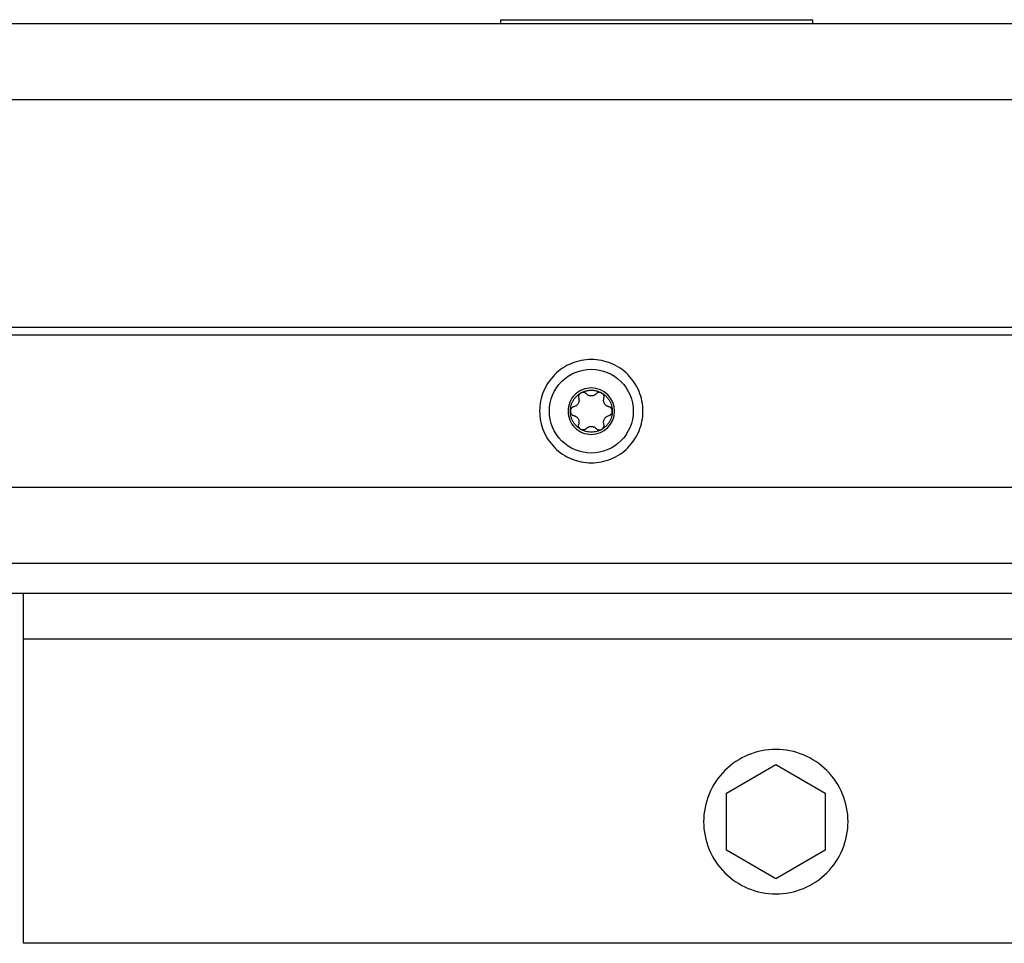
# Model space of a CAD drawing. Header units: millimetres. Extents: x -3787 to 418, y -511 to 3927.
# Tile 16 of 87: x -1821 to -1691, y -38 to 83. Entities that reach past the tile are written whole.
import ezdxf

# ---------------------------------------------------------------- set-up
doc = ezdxf.new("R2010")
doc.units = ezdxf.units.MM

msp = doc.modelspace()

# ---------------------------------------------------------------- linework, layer by layer
at = {"color": 7, "linetype": 'Continuous', "lineweight": 25}
for p, q in [((-1757.18, 83.31), (-1716.18, 83.31)), ((-1757.18, 82.81), (-1757.18, 83.31)), ((-1716.18, 83.31), (-1716.18, 82.81)), ((-1880.01, 82.81), (-962.01, 82.81)), ((-1880.01, 72.81), (-962.01, 72.81)), ((-972.01, 42.81), (-1870.01, 42.81)), ((-953.01, 41.81), (-1889.01, 41.81)), ((-1889.01, 21.81), (-953.01, 21.81)), ((-1893.01, 11.81), (-949.01, 11.81)), ((-912.01, 7.81), (-1930.01, 7.81)), ((-1022.01, 1.81), (-1820.01, 1.81)), ((-1820.01, -38.19), (-1820.01, 1.81)), ((-1727.51, -18.44), (-1721.01, -14.69)), ((-1721.01, -14.69), (-1714.51, -18.44)), ((-1727.51, -25.94), (-1727.51, -18.44)), ((-1714.51, -18.44), (-1714.51, -25.94)), ((-1721.01, -29.7), (-1727.51, -25.94)), ((-1714.51, -25.94), (-1721.01, -29.7)), ((-1022.01, -38.19), (-1820.01, -38.19))]:
    msp.add_line(p, q, dxfattribs=at)
for points, knots in [([(-1745.29, 38.61), (-1746.18, 38.61), (-1747.07, 38.43), (-1748.72, 37.75), (-1749.47, 37.25), (-1750.73, 35.99), (-1751.24, 35.23), (-1751.92, 33.59), (-1752.09, 32.7), (-1752.09, 30.92), (-1751.92, 30.03), (-1751.24, 28.38), (-1750.73, 27.63), (-1749.47, 26.37), (-1748.72, 25.87), (-1747.07, 25.19), (-1746.18, 25.01), (-1745.29, 25.01)], [0, 0, 0, 0, 0.125, 0.125, 0.25, 0.25, 0.375, 0.375, 0.5, 0.5, 0.625, 0.625, 0.75, 0.75, 0.875, 0.875, 1, 1, 1, 1]), ([(-1745.29, 25.01), (-1744.4, 25.01), (-1743.51, 25.19), (-1741.87, 25.87), (-1741.11, 26.37), (-1739.86, 27.63), (-1739.35, 28.38), (-1738.67, 30.03), (-1738.49, 30.92), (-1738.49, 32.7), (-1738.67, 33.59), (-1739.35, 35.23), (-1739.86, 35.99), (-1741.11, 37.25), (-1741.87, 37.75), (-1743.51, 38.43), (-1744.4, 38.61), (-1745.29, 38.61)], [0, 0, 0, 0, 0.125, 0.125, 0.25, 0.25, 0.375, 0.375, 0.5, 0.5, 0.625, 0.625, 0.75, 0.75, 0.875, 0.875, 1, 1, 1, 1]), ([(-1745.29, 26.29), (-1746.76, 26.29), (-1748.16, 26.87), (-1750.23, 28.94), (-1750.81, 30.35), (-1750.81, 33.27), (-1750.23, 34.68), (-1748.16, 36.75), (-1746.76, 37.33), (-1745.29, 37.33)], [0, 0, 0, 0, 0.25, 0.25, 0.5, 0.5, 0.75, 0.75, 1, 1, 1, 1]), ([(-1745.29, 37.33), (-1743.83, 37.33), (-1742.43, 36.75), (-1740.36, 34.68), (-1739.77, 33.27), (-1739.77, 30.35), (-1740.36, 28.94), (-1742.43, 26.87), (-1743.83, 26.29), (-1745.29, 26.29)], [0, 0, 0, 0, 0.25, 0.25, 0.5, 0.5, 0.75, 0.75, 1, 1, 1, 1]), ([(-1745.29, 34.87), (-1746.11, 34.87), (-1746.88, 34.55), (-1748.03, 33.4), (-1748.35, 32.62), (-1748.35, 31), (-1748.03, 30.22), (-1746.88, 29.07), (-1746.11, 28.75), (-1745.29, 28.75)], [0, 0, 0, 0, 0.25, 0.25, 0.5, 0.5, 0.75, 0.75, 1, 1, 1, 1]), ([(-1748.05, 31.81), (-1748.05, 31.86), (-1748.05, 31.95), (-1748.04, 32.09), (-1748.02, 32.23), (-1748, 32.37), (-1747.95, 32.58), (-1747.85, 32.86), (-1747.69, 33.19), (-1747.49, 33.5), (-1747.27, 33.74), (-1747.06, 33.93), (-1746.88, 34.08), (-1746.74, 34.16), (-1746.67, 34.2)], [0, 0, 0, 0, 0.049249, 0.098316, 0.147332, 0.196427, 0.245731, 0.372789, 0.500023, 0.627081, 0.754315, 0.836273, 0.917965, 1, 1, 1, 1]), ([(-1746.67, 34.2), (-1746.69, 34.19), (-1746.73, 34.16), (-1746.79, 34.12), (-1746.83, 34.07), (-1746.88, 34.01), (-1746.91, 33.95), (-1746.95, 33.87), (-1746.97, 33.76), (-1746.98, 33.63), (-1746.96, 33.54), (-1746.95, 33.5)], [0, 0, 0, 0, 0.083058, 0.165265, 0.247352, 0.330072, 0.414184, 0.50043, 0.666593, 0.831108, 1, 1, 1, 1]), ([(-1746.67, 34.2), (-1746.63, 34.22), (-1746.55, 34.27), (-1746.42, 34.33), (-1746.28, 34.39), (-1746.15, 34.44), (-1745.98, 34.49), (-1745.77, 34.53), (-1745.53, 34.56), (-1745.37, 34.57), (-1745.29, 34.57)], [0, 0, 0, 0, 0.100225, 0.200067, 0.299801, 0.399704, 0.500049, 0.666829, 0.833053, 1, 1, 1, 1]), ([(-1746.37, 34.28), (-1746.4, 34.28), (-1746.45, 34.28), (-1746.53, 34.26), (-1746.6, 34.24), (-1746.65, 34.21), (-1746.67, 34.2)], [0, 0, 0, 0, 0.254015, 0.503467, 0.751189, 1, 1, 1, 1]), ([(-1745.93, 34.09), (-1745.95, 34.1), (-1745.98, 34.13), (-1746.03, 34.17), (-1746.08, 34.21), (-1746.16, 34.24), (-1746.25, 34.27), (-1746.33, 34.28), (-1746.37, 34.28)], [0, 0, 0, 0, 0.13406, 0.267042, 0.400106, 0.53445, 0.769681, 1, 1, 1, 1]), ([(-1745.29, 33.81), (-1745.32, 33.81), (-1745.37, 33.81), (-1745.44, 33.82), (-1745.51, 33.84), (-1745.58, 33.86), (-1745.68, 33.9), (-1745.81, 33.97), (-1745.89, 34.05), (-1745.93, 34.09)], [0, 0, 0, 0, 0.094967, 0.192047, 0.291667, 0.394222, 0.500073, 0.731133, 1, 1, 1, 1]), ([(-1745.29, 28.75), (-1743.6, 28.75), (-1742.23, 30.12), (-1742.23, 33.5), (-1743.6, 34.87), (-1745.29, 34.87)], [0, 0, 0, 0, 0.5, 0.5, 1, 1, 1, 1]), ([(-1745.29, 34.57), (-1745.25, 34.57), (-1745.15, 34.57), (-1745, 34.56), (-1744.86, 34.54), (-1744.72, 34.51), (-1744.55, 34.47), (-1744.35, 34.41), (-1744.13, 34.31), (-1743.98, 34.24), (-1743.91, 34.2)], [0, 0, 0, 0, 0.100225, 0.200067, 0.299801, 0.399704, 0.500049, 0.666829, 0.833053, 1, 1, 1, 1]), ([(-1744.65, 34.09), (-1744.68, 34.07), (-1744.72, 34.02), (-1744.79, 33.97), (-1744.86, 33.92), (-1744.95, 33.88), (-1745.05, 33.84), (-1745.17, 33.81), (-1745.25, 33.81), (-1745.29, 33.81)], [0, 0, 0, 0, 0.13944, 0.269239, 0.389572, 0.500655, 0.67495, 0.840789, 1, 1, 1, 1]), ([(-1744.21, 34.28), (-1744.23, 34.28), (-1744.27, 34.28), (-1744.33, 34.27), (-1744.39, 34.25), (-1744.47, 34.23), (-1744.56, 34.18), (-1744.62, 34.12), (-1744.65, 34.09)], [0, 0, 0, 0, 0.115084, 0.230621, 0.347395, 0.466183, 0.733228, 1, 1, 1, 1]), ([(-1743.91, 34.2), (-1743.94, 34.21), (-1743.98, 34.24), (-1744.06, 34.26), (-1744.14, 34.28), (-1744.19, 34.28), (-1744.21, 34.28)], [0, 0, 0, 0, 0.248811, 0.496533, 0.745985, 1, 1, 1, 1]), ([(-1743.91, 34.2), (-1743.87, 34.18), (-1743.79, 34.13), (-1743.67, 34.05), (-1743.56, 33.96), (-1743.45, 33.87), (-1743.3, 33.72), (-1743.1, 33.5), (-1742.9, 33.19), (-1742.73, 32.86), (-1742.63, 32.55), (-1742.57, 32.28), (-1742.54, 32.05), (-1742.54, 31.89), (-1742.53, 31.81)], [0, 0, 0, 0, 0.049249, 0.098316, 0.147332, 0.196427, 0.245731, 0.372789, 0.500023, 0.627081, 0.754315, 0.836273, 0.917965, 1, 1, 1, 1]), ([(-1743.64, 33.5), (-1743.63, 33.53), (-1743.62, 33.58), (-1743.61, 33.65), (-1743.61, 33.73), (-1743.63, 33.81), (-1743.65, 33.9), (-1743.71, 34.01), (-1743.8, 34.12), (-1743.87, 34.17), (-1743.91, 34.2)], [0, 0, 0, 0, 0.102247, 0.202107, 0.300825, 0.399709, 0.50007, 0.670267, 0.834894, 1, 1, 1, 1]), ([(-1747.59, 32.39), (-1747.61, 32.39), (-1747.66, 32.37), (-1747.73, 32.34), (-1747.8, 32.3), (-1747.86, 32.25), (-1747.93, 32.18), (-1747.99, 32.08), (-1748.04, 31.95), (-1748.05, 31.86), (-1748.05, 31.81)], [0, 0, 0, 0, 0.102247, 0.202107, 0.300825, 0.399709, 0.50007, 0.670267, 0.834894, 1, 1, 1, 1]), ([(-1746.95, 33.5), (-1746.94, 33.47), (-1746.92, 33.41), (-1746.91, 33.33), (-1746.91, 33.24), (-1746.91, 33.13), (-1746.94, 32.98), (-1747.02, 32.81), (-1747.13, 32.65), (-1747.26, 32.53), (-1747.42, 32.44), (-1747.53, 32.41), (-1747.59, 32.39)], [0, 0, 0, 0, 0.069648, 0.134488, 0.194606, 0.250112, 0.378893, 0.49918, 0.619982, 0.749324, 0.865167, 1, 1, 1, 1]), ([(-1743, 32.39), (-1743.03, 32.4), (-1743.09, 32.42), (-1743.17, 32.45), (-1743.25, 32.49), (-1743.34, 32.55), (-1743.46, 32.65), (-1743.57, 32.8), (-1743.64, 32.98), (-1743.68, 33.15), (-1743.68, 33.33), (-1743.65, 33.44), (-1743.64, 33.5)], [0, 0, 0, 0, 0.069648, 0.134488, 0.194606, 0.250112, 0.378893, 0.49918, 0.619982, 0.749324, 0.865167, 1, 1, 1, 1]), ([(-1742.53, 31.81), (-1742.53, 31.83), (-1742.54, 31.88), (-1742.55, 31.95), (-1742.57, 32.01), (-1742.6, 32.08), (-1742.63, 32.14), (-1742.68, 32.21), (-1742.77, 32.29), (-1742.88, 32.36), (-1742.96, 32.38), (-1743, 32.39)], [0, 0, 0, 0, 0.083058, 0.1652653, 0.2473517, 0.3300717, 0.4141836, 0.5004297, 0.6665929, 0.8311085, 1, 1, 1, 1]), ([(-1746.67, 29.42), (-1746.71, 29.44), (-1746.8, 29.49), (-1746.91, 29.57), (-1747.03, 29.66), (-1747.13, 29.75), (-1747.29, 29.9), (-1747.49, 30.12), (-1747.69, 30.42), (-1747.85, 30.76), (-1747.96, 31.06), (-1748.02, 31.34), (-1748.05, 31.57), (-1748.05, 31.73), (-1748.05, 31.81)], [0, 0, 0, 0, 0.049249, 0.098316, 0.147332, 0.196427, 0.245731, 0.372789, 0.500023, 0.627081, 0.754315, 0.836273, 0.917965, 1, 1, 1, 1]), ([(-1748.05, 31.81), (-1748.05, 31.79), (-1748.05, 31.74), (-1748.04, 31.67), (-1748.02, 31.6), (-1747.99, 31.54), (-1747.96, 31.48), (-1747.9, 31.41), (-1747.82, 31.33), (-1747.71, 31.26), (-1747.63, 31.24), (-1747.59, 31.22)], [0, 0, 0, 0, 0.083058, 0.165265, 0.247352, 0.330072, 0.414184, 0.50043, 0.666593, 0.831108, 1, 1, 1, 1]), ([(-1747.59, 31.22), (-1747.56, 31.22), (-1747.5, 31.2), (-1747.42, 31.17), (-1747.34, 31.13), (-1747.24, 31.06), (-1747.13, 30.97), (-1747.02, 30.81), (-1746.94, 30.64), (-1746.91, 30.46), (-1746.91, 30.28), (-1746.93, 30.17), (-1746.95, 30.11)], [0, 0, 0, 0, 0.069648, 0.134488, 0.194606, 0.250112, 0.378893, 0.49918, 0.619982, 0.749324, 0.865167, 1, 1, 1, 1]), ([(-1742.53, 31.81), (-1742.53, 31.76), (-1742.54, 31.67), (-1742.55, 31.53), (-1742.56, 31.38), (-1742.59, 31.25), (-1742.64, 31.03), (-1742.73, 30.76), (-1742.9, 30.43), (-1743.1, 30.12), (-1743.32, 29.88), (-1743.52, 29.69), (-1743.71, 29.54), (-1743.85, 29.46), (-1743.91, 29.42)], [0, 0, 0, 0, 0.049249, 0.098316, 0.147332, 0.196427, 0.245731, 0.372789, 0.500023, 0.627081, 0.754315, 0.836273, 0.917965, 1, 1, 1, 1]), ([(-1743.64, 30.11), (-1743.65, 30.15), (-1743.66, 30.2), (-1743.68, 30.29), (-1743.68, 30.38), (-1743.67, 30.49), (-1743.64, 30.64), (-1743.57, 30.81), (-1743.46, 30.96), (-1743.32, 31.08), (-1743.17, 31.18), (-1743.06, 31.21), (-1743, 31.22)], [0, 0, 0, 0, 0.069648, 0.134488, 0.194606, 0.250112, 0.378893, 0.49918, 0.619982, 0.749324, 0.865167, 1, 1, 1, 1]), ([(-1743, 31.22), (-1742.97, 31.23), (-1742.93, 31.24), (-1742.85, 31.28), (-1742.79, 31.32), (-1742.73, 31.37), (-1742.66, 31.44), (-1742.59, 31.54), (-1742.54, 31.67), (-1742.54, 31.76), (-1742.53, 31.81)], [0, 0, 0, 0, 0.102247, 0.202107, 0.300825, 0.399709, 0.50007, 0.670267, 0.834894, 1, 1, 1, 1]), ([(-1746.67, 29.42), (-1746.69, 29.43), (-1746.73, 29.46), (-1746.78, 29.5), (-1746.83, 29.55), (-1746.87, 29.61), (-1746.91, 29.67), (-1746.95, 29.75), (-1746.97, 29.85), (-1746.98, 29.99), (-1746.96, 30.07), (-1746.95, 30.11)], [0, 0, 0, 0, 0.080783, 0.162359, 0.244941, 0.328733, 0.413933, 0.500725, 0.653903, 0.820129, 1, 1, 1, 1]), ([(-1745.93, 29.53), (-1745.91, 29.55), (-1745.87, 29.6), (-1745.8, 29.65), (-1745.73, 29.7), (-1745.64, 29.74), (-1745.54, 29.78), (-1745.42, 29.8), (-1745.33, 29.81), (-1745.29, 29.81)], [0, 0, 0, 0, 0.1394401, 0.2692395, 0.3895717, 0.5006551, 0.6749496, 0.8407894, 1, 1, 1, 1]), ([(-1745.29, 29.81), (-1745.27, 29.81), (-1745.22, 29.81), (-1745.15, 29.8), (-1745.08, 29.78), (-1745, 29.76), (-1744.9, 29.72), (-1744.78, 29.65), (-1744.7, 29.57), (-1744.65, 29.53)], [0, 0, 0, 0, 0.094967, 0.192047, 0.291667, 0.394222, 0.500073, 0.731133, 1, 1, 1, 1]), ([(-1743.91, 29.42), (-1743.89, 29.43), (-1743.85, 29.46), (-1743.8, 29.5), (-1743.75, 29.55), (-1743.71, 29.61), (-1743.68, 29.67), (-1743.64, 29.75), (-1743.61, 29.86), (-1743.61, 29.99), (-1743.63, 30.07), (-1743.64, 30.11)], [0, 0, 0, 0, 0.083058, 0.165265, 0.247352, 0.330072, 0.414184, 0.50043, 0.666593, 0.831108, 1, 1, 1, 1]), ([(-1745.93, 29.53), (-1745.95, 29.51), (-1745.98, 29.48), (-1746.04, 29.44), (-1746.09, 29.41), (-1746.15, 29.38), (-1746.21, 29.36), (-1746.3, 29.34), (-1746.41, 29.33), (-1746.55, 29.36), (-1746.63, 29.4), (-1746.67, 29.42)], [0, 0, 0, 0, 0.0918649, 0.1802507, 0.2652197, 0.3468419, 0.4251964, 0.5003727, 0.6719696, 0.8379775, 1, 1, 1, 1]), ([(-1743.91, 29.42), (-1743.95, 29.4), (-1744.04, 29.35), (-1744.17, 29.29), (-1744.3, 29.23), (-1744.43, 29.19), (-1744.64, 29.12), (-1744.93, 29.07), (-1745.29, 29.04), (-1745.66, 29.07), (-1745.98, 29.13), (-1746.25, 29.22), (-1746.47, 29.31), (-1746.6, 29.38), (-1746.67, 29.42)], [0, 0, 0, 0, 0.049249, 0.098316, 0.1473316, 0.1964266, 0.2457313, 0.3727891, 0.5000232, 0.627081, 0.7543151, 0.8362725, 0.9179651, 1, 1, 1, 1]), ([(-1744.65, 29.53), (-1744.63, 29.51), (-1744.6, 29.48), (-1744.54, 29.43), (-1744.47, 29.39), (-1744.39, 29.36), (-1744.3, 29.34), (-1744.18, 29.33), (-1744.04, 29.36), (-1743.96, 29.4), (-1743.91, 29.42)], [0, 0, 0, 0, 0.102247, 0.202107, 0.300825, 0.399708, 0.500069, 0.670266, 0.834893, 1, 1, 1, 1]), ([(-1820.01, 1.81), (-1820.01, 1.88), (-1820.01, 2.03), (-1820.01, 2.25), (-1820.01, 2.47), (-1820.01, 2.68), (-1820.01, 3.02), (-1820.01, 3.47), (-1820.01, 4.03), (-1820.01, 4.57), (-1820.01, 5.28), (-1820.01, 6.08), (-1820.01, 6.73), (-1820.01, 7.15), (-1820.01, 7.39), (-1820.01, 7.58), (-1820.01, 7.7), (-1820.01, 7.77), (-1820.01, 7.8), (-1820.01, 7.81), (-1820.01, 7.81)], [0, 0, 0, 0, 0.023335, 0.046628, 0.06991, 0.093212, 0.116565, 0.178301, 0.240092, 0.304402, 0.368768, 0.500006, 0.631244, 0.695553, 0.759919, 0.821655, 0.883446, 0.922309, 0.961112, 1, 1, 1, 1]), ([(-1711.51, -22.19), (-1711.51, -20.95), (-1711.76, -19.7), (-1712.71, -17.41), (-1713.41, -16.35), (-1715.17, -14.59), (-1716.22, -13.89), (-1718.52, -12.94), (-1719.76, -12.69), (-1722.25, -12.69), (-1723.49, -12.94), (-1725.79, -13.89), (-1726.85, -14.59), (-1728.6, -16.35), (-1729.31, -17.41), (-1730.26, -19.7), (-1730.51, -20.95), (-1730.51, -22.19)], [0, 0, 0, 0, 0.125, 0.125, 0.25, 0.25, 0.375, 0.375, 0.5, 0.5, 0.625, 0.625, 0.75, 0.75, 0.875, 0.875, 1, 1, 1, 1]), ([(-1730.51, -22.19), (-1730.51, -23.43), (-1730.26, -24.68), (-1729.31, -26.98), (-1728.6, -28.03), (-1726.85, -29.79), (-1725.79, -30.49), (-1723.49, -31.44), (-1722.25, -31.69), (-1719.76, -31.69), (-1718.52, -31.44), (-1716.22, -30.49), (-1715.17, -29.79), (-1713.41, -28.03), (-1712.71, -26.98), (-1711.76, -24.68), (-1711.51, -23.43), (-1711.51, -22.19)], [0, 0, 0, 0, 0.125, 0.125, 0.25, 0.25, 0.375, 0.375, 0.5, 0.5, 0.625, 0.625, 0.75, 0.75, 0.875, 0.875, 1, 1, 1, 1])]:
    msp.add_open_spline(points, degree=3, knots=knots, dxfattribs=at)

doc.saveas('drawing.dxf')
